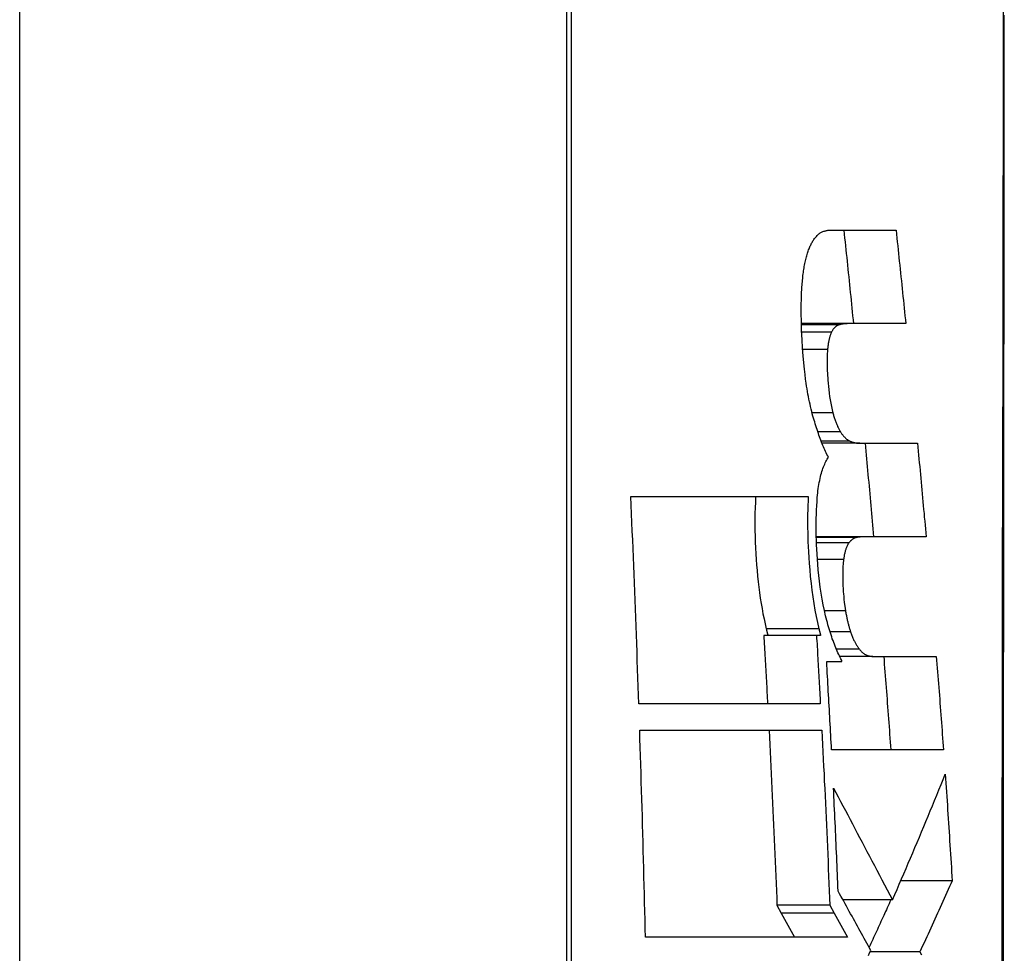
# Model space of a CAD drawing. Header units: inches. Extents: x 12 to 399, y 35 to 188.
# Tile 226 of 256: x 113.086 to 113.241, y 128.308 to 128.455. Entities that reach past the tile are written whole.
import ezdxf

# ---------------------------------------------------------------- set-up
doc = ezdxf.new("R2010")
doc.units = ezdxf.units.IN
doc.header["$MEASUREMENT"] = 0
doc.layers.add('Visible Edges(ANSI)', color=7, linetype='Continuous', lineweight=25)
doc.layers.add('Visible Tangent Edges(ANSI)', color=7, linetype='Continuous', lineweight=25)

msp = doc.modelspace()

# ---------------------------------------------------------------- linework, layer by layer
at = {"layer": 'Visible Edges(ANSI)'}
for p, q in [((113.08567, 127.81451), (113.08567, 128.67189)), ((113.21329, 128.42148), (113.2237, 128.42148)), ((113.21622, 128.40678), (113.2088, 128.40678)), ((113.22522, 128.40678), (113.21622, 128.40678)), ((113.21797, 128.38793), (113.21204, 128.38793)), ((113.21797, 128.38793), (113.22707, 128.38793)), ((113.18193, 128.37953), (113.20986, 128.37953)), ((113.21905, 128.37322), (113.21114, 128.37322)), ((113.22843, 128.37322), (113.21905, 128.37322)), ((113.21117, 128.35768), (113.20287, 128.35768)), ((113.21181, 128.35768), (113.21117, 128.35768)), ((113.22006, 128.35437), (113.21482, 128.35437)), ((113.22006, 128.35437), (113.23003, 128.35437)), ((113.21277, 128.35355), (113.21515, 128.35355)), ((113.21515, 128.35355), (113.21514, 128.35375)), ((113.21177, 128.34692), (113.18319, 128.34692)), ((113.18333, 128.34278), (113.21199, 128.34278)), ((113.23116, 128.33967), (113.21354, 128.33967)), ((113.23253, 128.31905), (113.22445, 128.31905)), ((113.21326, 128.31518), (113.20494, 128.31518)), ((113.20494, 128.31518), (113.20562, 128.31395)), ((113.21326, 128.31518), (113.21394, 128.31395)), ((113.22314, 128.31605), (113.21533, 128.31605)), ((113.20562, 128.31395), (113.2077, 128.31016)), ((113.21394, 128.31395), (113.21603, 128.31016)), ((113.21603, 128.31016), (113.18423, 128.31016)), ((113.22745, 128.30787), (113.21963, 128.30787))]:
    msp.add_line(p, q, dxfattribs=at)
at = {"layer": 'Visible Edges(ANSI)', "flags": 128}
for points in [[(113.24061, 128.29577), (113.24061, 128.31291), (113.24062, 128.32987), (113.24064, 128.34669), (113.24065, 128.36331), (113.24067, 128.37965), (113.24068, 128.39567), (113.2407, 128.41129), (113.24071, 128.42647), (113.24073, 128.44115), (113.24075, 128.45536)], [(113.21076, 128.42004), (113.21086, 128.42017), (113.21095, 128.42029), (113.21105, 128.42041), (113.21115, 128.42052), (113.21125, 128.42063), (113.21135, 128.42072), (113.21145, 128.42081), (113.21155, 128.4209), (113.21166, 128.42098), (113.21176, 128.42105), (113.21187, 128.42111), (113.21198, 128.42117), (113.21208, 128.42122), (113.21219, 128.42127), (113.2123, 128.42132), (113.21241, 128.42135), (113.21252, 128.42138), (113.21263, 128.42141), (113.21274, 128.42144), (113.21285, 128.42145), (113.21296, 128.42147), (113.21307, 128.42148), (113.21318, 128.42148), (113.21329, 128.42148)], [(113.21548, 128.42148), (113.21554, 128.42087), (113.2156, 128.42026), (113.21567, 128.41965), (113.21573, 128.41904), (113.21579, 128.41842), (113.21586, 128.41781), (113.21592, 128.4172), (113.21598, 128.41659), (113.21605, 128.41597), (113.21611, 128.41536), (113.21617, 128.41475), (113.21624, 128.41414), (113.2163, 128.41352), (113.21636, 128.41291), (113.21642, 128.4123), (113.21649, 128.41168), (113.21655, 128.41107), (113.21661, 128.41046), (113.21667, 128.40984), (113.21673, 128.40923), (113.2168, 128.40862), (113.21686, 128.408), (113.21692, 128.40739), (113.21698, 128.40678)], [(113.2237, 128.42148), (113.22377, 128.42087), (113.22383, 128.42026), (113.22389, 128.41965), (113.22396, 128.41904), (113.22402, 128.41842), (113.22409, 128.41781), (113.22415, 128.4172), (113.22421, 128.41659), (113.22428, 128.41597), (113.22434, 128.41536), (113.2244, 128.41475), (113.22447, 128.41414), (113.22453, 128.41352), (113.22459, 128.41291), (113.22466, 128.4123), (113.22472, 128.41168), (113.22478, 128.41107), (113.22485, 128.41046), (113.22491, 128.40984), (113.22497, 128.40923), (113.22503, 128.40862), (113.2251, 128.408), (113.22516, 128.40739), (113.22522, 128.40678)], [(113.20929, 128.416), (113.20934, 128.41622), (113.20938, 128.41645), (113.20943, 128.41666), (113.20948, 128.41687), (113.20953, 128.41708), (113.20958, 128.41728), (113.20964, 128.41747), (113.20969, 128.41767), (113.20975, 128.41785), (113.20981, 128.41803), (113.20987, 128.41821), (113.20993, 128.41838), (113.20999, 128.41854), (113.21006, 128.4187), (113.21012, 128.41886), (113.21019, 128.41901), (113.21026, 128.41915), (113.21033, 128.41929), (113.2104, 128.41943), (113.21047, 128.41956), (113.21054, 128.41968), (113.21061, 128.41981), (113.21069, 128.41992), (113.21076, 128.42004)], [(113.20877, 128.40978), (113.20877, 128.41007), (113.20878, 128.41035), (113.20878, 128.41064), (113.20879, 128.41092), (113.2088, 128.4112), (113.20881, 128.41148), (113.20883, 128.41176), (113.20884, 128.41203), (113.20886, 128.4123), (113.20887, 128.41257), (113.20889, 128.41283), (113.20891, 128.41309), (113.20894, 128.41335), (113.20896, 128.41361), (113.20899, 128.41386), (113.20901, 128.41411), (113.20904, 128.41436), (113.20907, 128.4146), (113.2091, 128.41484), (113.20914, 128.41508), (113.20917, 128.41531), (113.20921, 128.41554), (113.20925, 128.41577), (113.20929, 128.416)], [(113.21061, 128.39223), (113.21051, 128.39259), (113.21042, 128.39296), (113.21032, 128.39333), (113.21023, 128.39371), (113.21015, 128.39409), (113.21006, 128.39448), (113.20998, 128.39488), (113.2099, 128.39528), (113.20982, 128.39568), (113.20975, 128.39609), (113.20968, 128.39651), (113.20961, 128.39693), (113.20954, 128.39742), (113.20945, 128.39803), (113.20936, 128.39876), (113.20926, 128.39961), (113.20917, 128.40059), (113.20907, 128.4017), (113.20898, 128.40293), (113.2089, 128.40429), (113.20883, 128.40568), (113.20879, 128.40706), (113.20877, 128.40843), (113.20877, 128.40978)], [(113.21622, 128.40678), (113.21616, 128.40678), (113.2161, 128.40678), (113.21603, 128.40678), (113.21597, 128.40677), (113.21591, 128.40677), (113.21584, 128.40677), (113.21578, 128.40676), (113.21572, 128.40676), (113.21565, 128.40675), (113.21559, 128.40674), (113.21552, 128.40674), (113.21546, 128.40673), (113.2154, 128.40672), (113.21533, 128.40671), (113.21527, 128.4067), (113.21521, 128.40669), (113.21514, 128.40668), (113.21508, 128.40667), (113.21502, 128.40665), (113.21496, 128.40664), (113.21489, 128.40662), (113.21483, 128.40661), (113.21477, 128.40659), (113.21471, 128.40657)], [(113.21354, 128.40543), (113.2135, 128.40535), (113.21346, 128.40527), (113.21343, 128.40519), (113.21339, 128.4051), (113.21336, 128.40501), (113.21333, 128.40491), (113.21329, 128.40481), (113.21326, 128.40471), (113.21323, 128.40461), (113.2132, 128.4045), (113.21317, 128.40439), (113.21315, 128.40427), (113.21312, 128.40415), (113.21309, 128.40403), (113.21307, 128.40391), (113.21305, 128.40378), (113.21303, 128.40365), (113.21301, 128.40352), (113.21299, 128.40339), (113.21297, 128.40325), (113.21295, 128.40312), (113.21293, 128.40297), (113.21292, 128.40283), (113.2129, 128.40269)], [(113.21471, 128.40657), (113.21465, 128.40655), (113.2146, 128.40654), (113.21455, 128.40651), (113.2145, 128.40649), (113.21444, 128.40646), (113.21439, 128.40644), (113.21434, 128.40641), (113.21429, 128.40637), (113.21424, 128.40634), (113.21419, 128.4063), (113.21414, 128.40625), (113.21409, 128.40621), (113.21404, 128.40616), (113.21399, 128.40611), (113.21394, 128.40606), (113.2139, 128.406), (113.21385, 128.40594), (113.2138, 128.40588), (113.21376, 128.40581), (113.21371, 128.40574), (113.21367, 128.40567), (113.21362, 128.4056), (113.21358, 128.40552), (113.21354, 128.40543)], [(113.2129, 128.40269), (113.21288, 128.40238), (113.21286, 128.40206), (113.21284, 128.40173), (113.21284, 128.4014), (113.21283, 128.40106), (113.21283, 128.40072), (113.21284, 128.40038), (113.21285, 128.40003), (113.21286, 128.39968), (113.21287, 128.39933), (113.21289, 128.39898), (113.21291, 128.39863), (113.21294, 128.39826), (113.21297, 128.39785), (113.21301, 128.39739), (113.21305, 128.3969), (113.2131, 128.39638), (113.21317, 128.39584), (113.21324, 128.3953), (113.21332, 128.39476), (113.21341, 128.39423), (113.21351, 128.39372), (113.21362, 128.39322), (113.21374, 128.39275)], [(113.21374, 128.39275), (113.21378, 128.39259), (113.21382, 128.39244), (113.21387, 128.39229), (113.21391, 128.39214), (113.21396, 128.39199), (113.214, 128.39185), (113.21405, 128.39171), (113.2141, 128.39157), (113.21415, 128.39143), (113.2142, 128.3913), (113.21425, 128.39117), (113.2143, 128.39104), (113.21435, 128.39091), (113.2144, 128.39079), (113.21445, 128.39067), (113.2145, 128.39056), (113.21456, 128.39044), (113.21461, 128.39033), (113.21466, 128.39023), (113.21472, 128.39012), (113.21477, 128.39002), (113.21483, 128.38993), (113.21488, 128.38983), (113.21494, 128.38974)], [(113.21305, 128.38575), (113.21293, 128.38597), (113.21282, 128.38619), (113.21271, 128.38641), (113.2126, 128.38664), (113.21249, 128.38688), (113.21238, 128.38712), (113.21228, 128.38736), (113.21217, 128.38761), (113.21206, 128.38787), (113.21196, 128.38813), (113.21186, 128.3884), (113.21176, 128.38867), (113.21166, 128.38894), (113.21156, 128.38922), (113.21146, 128.3895), (113.21136, 128.38979), (113.21126, 128.39008), (113.21117, 128.39038), (113.21107, 128.39067), (113.21098, 128.39098), (113.21089, 128.39129), (113.21079, 128.3916), (113.2107, 128.39191), (113.21061, 128.39223)], [(113.21494, 128.38974), (113.215, 128.38965), (113.21506, 128.38956), (113.21512, 128.38947), (113.21518, 128.38938), (113.21524, 128.3893), (113.2153, 128.38922), (113.21536, 128.38915), (113.21542, 128.38908), (113.21548, 128.38901), (113.21555, 128.38894), (113.21561, 128.38888), (113.21567, 128.38882), (113.21573, 128.38876), (113.21579, 128.3887), (113.21585, 128.38865), (113.21591, 128.3886), (113.21598, 128.38855), (113.21604, 128.38851), (113.2161, 128.38846), (113.21616, 128.38843), (113.21622, 128.38839), (113.21628, 128.38835), (113.21635, 128.38832), (113.21641, 128.38829)], [(113.21641, 128.38829), (113.21647, 128.38826), (113.21654, 128.38823), (113.21661, 128.38821), (113.21667, 128.38818), (113.21674, 128.38816), (113.2168, 128.38813), (113.21687, 128.38811), (113.21693, 128.38809), (113.217, 128.38807), (113.21706, 128.38805), (113.21713, 128.38804), (113.21719, 128.38802), (113.21726, 128.38801), (113.21732, 128.38799), (113.21739, 128.38798), (113.21745, 128.38797), (113.21752, 128.38796), (113.21758, 128.38795), (113.21765, 128.38795), (113.21771, 128.38794), (113.21777, 128.38794), (113.21784, 128.38793), (113.2179, 128.38793), (113.21797, 128.38793)], [(113.21882, 128.38793), (113.21887, 128.38732), (113.21893, 128.38671), (113.21899, 128.38609), (113.21905, 128.38548), (113.2191, 128.38487), (113.21916, 128.38426), (113.21922, 128.38364), (113.21927, 128.38303), (113.21933, 128.38242), (113.21939, 128.3818), (113.21944, 128.38119), (113.2195, 128.38058), (113.21956, 128.37997), (113.21961, 128.37935), (113.21967, 128.37874), (113.21972, 128.37813), (113.21978, 128.37751), (113.21983, 128.3769), (113.21989, 128.37629), (113.21994, 128.37568), (113.22, 128.37506), (113.22005, 128.37445), (113.22011, 128.37384), (113.22016, 128.37322)], [(113.22707, 128.38793), (113.22713, 128.38732), (113.22719, 128.38671), (113.22725, 128.38609), (113.2273, 128.38548), (113.22736, 128.38487), (113.22742, 128.38426), (113.22748, 128.38364), (113.22753, 128.38303), (113.22759, 128.38242), (113.22765, 128.3818), (113.2277, 128.38119), (113.22776, 128.38058), (113.22782, 128.37997), (113.22787, 128.37935), (113.22793, 128.37874), (113.22799, 128.37813), (113.22804, 128.37751), (113.2281, 128.3769), (113.22815, 128.37629), (113.22821, 128.37568), (113.22826, 128.37506), (113.22832, 128.37445), (113.22837, 128.37384), (113.22843, 128.37322)], [(113.21129, 128.37939), (113.21133, 128.37975), (113.21136, 128.38011), (113.2114, 128.38046), (113.21145, 128.3808), (113.2115, 128.38113), (113.21155, 128.38146), (113.21161, 128.38177), (113.21167, 128.38208), (113.21173, 128.38238), (113.2118, 128.38268), (113.21187, 128.38296), (113.21195, 128.38323), (113.21202, 128.38349), (113.21211, 128.38374), (113.21219, 128.38398), (113.21228, 128.38422), (113.21236, 128.38444), (113.21246, 128.38465), (113.21255, 128.38486), (113.21265, 128.38505), (113.21274, 128.38524), (113.21284, 128.38542), (113.21294, 128.38559), (113.21305, 128.38575)], [(113.18319, 128.34692), (113.18314, 128.34828), (113.1831, 128.34964), (113.18305, 128.351), (113.183, 128.35236), (113.18295, 128.35372), (113.1829, 128.35508), (113.18285, 128.35643), (113.1828, 128.35779), (113.18275, 128.35915), (113.1827, 128.36051), (113.18265, 128.36187), (113.1826, 128.36323), (113.18255, 128.36459), (113.18249, 128.36595), (113.18244, 128.36731), (113.18238, 128.36866), (113.18233, 128.37002), (113.18227, 128.37138), (113.18222, 128.37274), (113.18216, 128.3741), (113.18211, 128.37546), (113.18205, 128.37682), (113.18199, 128.37818), (113.18193, 128.37953)], [(113.20158, 128.37953), (113.20154, 128.37867), (113.2015, 128.37779), (113.20148, 128.37691), (113.20147, 128.37601), (113.20147, 128.37511), (113.20148, 128.3742), (113.2015, 128.37329), (113.20153, 128.37237), (113.20157, 128.37145), (113.20162, 128.37054), (113.20167, 128.36965), (113.20174, 128.36877), (113.20181, 128.36789), (113.20189, 128.36701), (113.20199, 128.36614), (113.20209, 128.36528), (113.2022, 128.36442), (113.20232, 128.36357), (113.20245, 128.36273), (113.20259, 128.3619), (113.20274, 128.36108), (113.2029, 128.36028), (113.20307, 128.3595), (113.20325, 128.35873)], [(113.20986, 128.37953), (113.20983, 128.37885), (113.2098, 128.37816), (113.20978, 128.37746), (113.20977, 128.37675), (113.20976, 128.37604), (113.20976, 128.37533), (113.20976, 128.37461), (113.20978, 128.37389), (113.20979, 128.37316), (113.20982, 128.37244), (113.20985, 128.37168), (113.20989, 128.37085), (113.20995, 128.36995), (113.21001, 128.369), (113.2101, 128.368), (113.21019, 128.36696), (113.21031, 128.36588), (113.21044, 128.3648), (113.21059, 128.36374), (113.21075, 128.3627), (113.21093, 128.36167), (113.21112, 128.36067), (113.21133, 128.35969), (113.21155, 128.35873)], [(113.21261, 128.36074), (113.21241, 128.36161), (113.21222, 128.3625), (113.21205, 128.36341), (113.2119, 128.36434), (113.21176, 128.36529), (113.21164, 128.36622), (113.21153, 128.36713), (113.21144, 128.36802), (113.21137, 128.36888), (113.2113, 128.36971), (113.21125, 128.37049), (113.21121, 128.37124), (113.21118, 128.37194), (113.21115, 128.37264), (113.21114, 128.37334), (113.21112, 128.37403), (113.21112, 128.37472), (113.21112, 128.37541), (113.21113, 128.37609), (113.21115, 128.37677), (113.21117, 128.37744), (113.21121, 128.3781), (113.21125, 128.37875), (113.21129, 128.37939)], [(113.21757, 128.37312), (113.21751, 128.37311), (113.21745, 128.3731), (113.21739, 128.37309), (113.21734, 128.37307), (113.21728, 128.37305), (113.21722, 128.37303), (113.21717, 128.37301), (113.21711, 128.37298), (113.21706, 128.37296), (113.217, 128.37293), (113.21695, 128.37289), (113.21689, 128.37286), (113.21684, 128.37282), (113.21678, 128.37278), (113.21673, 128.37274), (113.21667, 128.3727), (113.21662, 128.37265), (113.21657, 128.3726), (113.21652, 128.37255), (113.21646, 128.37249), (113.21641, 128.37243), (113.21636, 128.37237), (113.21631, 128.37231), (113.21626, 128.37224)], [(113.21905, 128.37322), (113.21899, 128.37322), (113.21893, 128.37322), (113.21887, 128.37322), (113.2188, 128.37322), (113.21874, 128.37322), (113.21868, 128.37322), (113.21862, 128.37321), (113.21856, 128.37321), (113.21849, 128.37321), (113.21843, 128.37321), (113.21837, 128.3732), (113.21831, 128.3732), (113.21825, 128.37319), (113.21818, 128.37319), (113.21812, 128.37318), (113.21806, 128.37318), (113.218, 128.37317), (113.21794, 128.37316), (113.21787, 128.37316), (113.21781, 128.37315), (113.21775, 128.37314), (113.21769, 128.37314), (113.21763, 128.37313), (113.21757, 128.37312)], [(113.21626, 128.37224), (113.21621, 128.37217), (113.21617, 128.37211), (113.21612, 128.37203), (113.21608, 128.37196), (113.21604, 128.37188), (113.216, 128.37179), (113.21596, 128.3717), (113.21592, 128.37161), (113.21588, 128.37152), (113.21584, 128.37142), (113.2158, 128.37131), (113.21577, 128.3712), (113.21573, 128.37109), (113.2157, 128.37098), (113.21567, 128.37086), (113.21564, 128.37074), (113.21561, 128.37061), (113.21558, 128.37048), (113.21555, 128.37035), (113.21552, 128.37022), (113.2155, 128.37008), (113.21547, 128.36994), (113.21545, 128.3698), (113.21543, 128.36965)], [(113.21543, 128.36965), (113.2154, 128.3694), (113.21537, 128.36914), (113.21535, 128.36888), (113.21533, 128.3686), (113.21532, 128.36833), (113.21531, 128.36805), (113.2153, 128.36776), (113.2153, 128.36748), (113.2153, 128.36719), (113.2153, 128.3669), (113.2153, 128.36661), (113.21531, 128.36631), (113.21532, 128.36602), (113.21533, 128.36572), (113.21534, 128.36543), (113.21536, 128.36513), (113.21538, 128.36483), (113.21539, 128.36454), (113.21542, 128.36421), (113.21545, 128.36383), (113.21549, 128.3634), (113.21555, 128.36288), (113.21564, 128.36228), (113.21574, 128.36157)], [(113.21514, 128.35375), (113.21502, 128.35398), (113.2149, 128.35422), (113.21478, 128.35446), (113.21466, 128.3547), (113.21455, 128.35495), (113.21443, 128.35521), (113.21432, 128.35547), (113.21421, 128.35574), (113.21409, 128.35601), (113.21398, 128.35629), (113.21388, 128.35658), (113.21377, 128.35687), (113.21366, 128.35716), (113.21356, 128.35746), (113.21346, 128.35777), (113.21335, 128.35808), (113.21325, 128.35839), (113.21316, 128.35871), (113.21306, 128.35904), (113.21297, 128.35937), (113.21288, 128.35971), (113.21278, 128.36005), (113.2127, 128.36039), (113.21261, 128.36074)], [(113.21574, 128.36157), (113.21576, 128.36142), (113.21579, 128.36127), (113.21581, 128.36112), (113.21584, 128.36097), (113.21587, 128.36082), (113.2159, 128.36067), (113.21593, 128.36053), (113.21596, 128.36038), (113.21599, 128.36024), (113.21602, 128.3601), (113.21605, 128.35996), (113.21608, 128.35982), (113.21612, 128.35968), (113.21615, 128.35954), (113.21619, 128.35941), (113.21622, 128.35928), (113.21626, 128.35914), (113.2163, 128.35901), (113.21633, 128.35888), (113.21637, 128.35876), (113.21641, 128.35863), (113.21645, 128.3585), (113.21649, 128.35838), (113.21653, 128.35826)], [(113.20325, 128.35873), (113.20326, 128.35868), (113.20327, 128.35864), (113.20328, 128.3586), (113.20329, 128.35855), (113.2033, 128.35851), (113.20331, 128.35846), (113.20332, 128.35842), (113.20334, 128.35838), (113.20335, 128.35833), (113.20336, 128.35829), (113.20337, 128.35824), (113.20338, 128.3582), (113.20339, 128.35816), (113.2034, 128.35811), (113.20341, 128.35807), (113.20342, 128.35803), (113.20344, 128.35798), (113.20345, 128.35794), (113.20346, 128.3579), (113.20347, 128.35785), (113.20348, 128.35781), (113.20349, 128.35777), (113.2035, 128.35772), (113.20351, 128.35768)], [(113.21155, 128.35873), (113.21156, 128.35868), (113.21157, 128.35864), (113.21158, 128.3586), (113.21159, 128.35855), (113.2116, 128.35851), (113.21161, 128.35846), (113.21162, 128.35842), (113.21164, 128.35838), (113.21165, 128.35833), (113.21166, 128.35829), (113.21167, 128.35824), (113.21168, 128.3582), (113.21169, 128.35816), (113.2117, 128.35811), (113.21171, 128.35807), (113.21172, 128.35803), (113.21173, 128.35798), (113.21175, 128.35794), (113.21176, 128.3579), (113.21177, 128.35785), (113.21178, 128.35781), (113.21179, 128.35777), (113.2118, 128.35772), (113.21181, 128.35768)], [(113.20287, 128.35768), (113.20289, 128.35723), (113.20292, 128.35678), (113.20294, 128.35634), (113.20297, 128.35589), (113.203, 128.35544), (113.20302, 128.35499), (113.20305, 128.35454), (113.20307, 128.35409), (113.2031, 128.35364), (113.20312, 128.3532), (113.20315, 128.35275), (113.20317, 128.3523), (113.2032, 128.35185), (113.20322, 128.3514), (113.20325, 128.35095), (113.20327, 128.35051), (113.2033, 128.35006), (113.20332, 128.34961), (113.20335, 128.34916), (113.20337, 128.34871), (113.20339, 128.34826), (113.20342, 128.34782), (113.20344, 128.34737), (113.20347, 128.34692)], [(113.21117, 128.35768), (113.21119, 128.35723), (113.21122, 128.35678), (113.21125, 128.35634), (113.21127, 128.35589), (113.2113, 128.35544), (113.21132, 128.35499), (113.21135, 128.35454), (113.21138, 128.35409), (113.2114, 128.35364), (113.21143, 128.3532), (113.21145, 128.35275), (113.21148, 128.3523), (113.2115, 128.35185), (113.21153, 128.3514), (113.21155, 128.35095), (113.21158, 128.35051), (113.2116, 128.35006), (113.21163, 128.34961), (113.21165, 128.34916), (113.21168, 128.34871), (113.2117, 128.34826), (113.21173, 128.34782), (113.21175, 128.34737), (113.21177, 128.34692)], [(113.21653, 128.35826), (113.21658, 128.35811), (113.21663, 128.35796), (113.21668, 128.35782), (113.21673, 128.35768), (113.21679, 128.35754), (113.21684, 128.3574), (113.2169, 128.35727), (113.21696, 128.35715), (113.21701, 128.35702), (113.21707, 128.3569), (113.21713, 128.35679), (113.21719, 128.35667), (113.21725, 128.35656), (113.21731, 128.35645), (113.21737, 128.35635), (113.21743, 128.35624), (113.21749, 128.35614), (113.21755, 128.35605), (113.21761, 128.35595), (113.21767, 128.35586), (113.21773, 128.35577), (113.21779, 128.35568), (113.21786, 128.3556), (113.21792, 128.35551)], [(113.21792, 128.35551), (113.21801, 128.3554), (113.21809, 128.3553), (113.21818, 128.3552), (113.21827, 128.35511), (113.21836, 128.35503), (113.21845, 128.35495), (113.21854, 128.35488), (113.21863, 128.35481), (113.21872, 128.35475), (113.21881, 128.3547), (113.2189, 128.35465), (113.21899, 128.35461), (113.21908, 128.35457), (113.21917, 128.35453), (113.21926, 128.3545), (113.21935, 128.35447), (113.21944, 128.35445), (113.21953, 128.35443), (113.21962, 128.35441), (113.21971, 128.3544), (113.2198, 128.35439), (113.21989, 128.35438), (113.21997, 128.35438), (113.22006, 128.35437)], [(113.22175, 128.35437), (113.2218, 128.35376), (113.22185, 128.35315), (113.2219, 128.35254), (113.22194, 128.35192), (113.22199, 128.35131), (113.22204, 128.3507), (113.22209, 128.35009), (113.22213, 128.34947), (113.22218, 128.34886), (113.22223, 128.34825), (113.22228, 128.34764), (113.22232, 128.34702), (113.22237, 128.34641), (113.22241, 128.3458), (113.22246, 128.34519), (113.22251, 128.34457), (113.22255, 128.34396), (113.2226, 128.34335), (113.22264, 128.34273), (113.22269, 128.34212), (113.22273, 128.34151), (113.22278, 128.34089), (113.22282, 128.34028), (113.22287, 128.33967)], [(113.23003, 128.35437), (113.23008, 128.35376), (113.23013, 128.35315), (113.23018, 128.35254), (113.23023, 128.35192), (113.23028, 128.35131), (113.23033, 128.3507), (113.23038, 128.35009), (113.23042, 128.34947), (113.23047, 128.34886), (113.23052, 128.34825), (113.23057, 128.34764), (113.23061, 128.34702), (113.23066, 128.34641), (113.23071, 128.3458), (113.23075, 128.34519), (113.2308, 128.34457), (113.23085, 128.34396), (113.23089, 128.34335), (113.23094, 128.34273), (113.23098, 128.34212), (113.23103, 128.34151), (113.23107, 128.34089), (113.23112, 128.34028), (113.23116, 128.33967)], [(113.21354, 128.33967), (113.21351, 128.34025), (113.21348, 128.34083), (113.21345, 128.3414), (113.21341, 128.34198), (113.21338, 128.34256), (113.21335, 128.34314), (113.21332, 128.34372), (113.21329, 128.34429), (113.21326, 128.34487), (113.21323, 128.34545), (113.21319, 128.34603), (113.21316, 128.34661), (113.21313, 128.34719), (113.2131, 128.34776), (113.21307, 128.34834), (113.21303, 128.34892), (113.213, 128.3495), (113.21297, 128.35008), (113.21294, 128.35066), (113.2129, 128.35123), (113.21287, 128.35181), (113.21284, 128.35239), (113.2128, 128.35297), (113.21277, 128.35355)], [(113.18423, 128.31016), (113.1842, 128.31152), (113.18416, 128.31288), (113.18413, 128.31424), (113.1841, 128.3156), (113.18407, 128.31696), (113.18403, 128.31832), (113.184, 128.31968), (113.18396, 128.32104), (113.18393, 128.3224), (113.18389, 128.32376), (113.18385, 128.32512), (113.18382, 128.32648), (113.18378, 128.32784), (113.18374, 128.3292), (113.1837, 128.33056), (113.18366, 128.33191), (113.18362, 128.33327), (113.18358, 128.33463), (113.18354, 128.33599), (113.1835, 128.33735), (113.18346, 128.33871), (113.18341, 128.34006), (113.18337, 128.34142), (113.18333, 128.34278)], [(113.20369, 128.34278), (113.20374, 128.34163), (113.2038, 128.34048), (113.20386, 128.33933), (113.20392, 128.33818), (113.20398, 128.33703), (113.20403, 128.33588), (113.20409, 128.33473), (113.20414, 128.33358), (113.2042, 128.33243), (113.20425, 128.33128), (113.2043, 128.33013), (113.20436, 128.32898), (113.20441, 128.32784), (113.20446, 128.32669), (113.20451, 128.32554), (113.20456, 128.32439), (113.20461, 128.32323), (113.20466, 128.32208), (113.20471, 128.32093), (113.20476, 128.31978), (113.2048, 128.31863), (113.20485, 128.31748), (113.2049, 128.31633), (113.20494, 128.31518)], [(113.21199, 128.34278), (113.21205, 128.34163), (113.21211, 128.34048), (113.21217, 128.33933), (113.21223, 128.33818), (113.21229, 128.33703), (113.21235, 128.33588), (113.2124, 128.33473), (113.21246, 128.33358), (113.21251, 128.33243), (113.21257, 128.33128), (113.21262, 128.33013), (113.21267, 128.32898), (113.21273, 128.32783), (113.21278, 128.32668), (113.21283, 128.32553), (113.21288, 128.32438), (113.21293, 128.32323), (113.21298, 128.32208), (113.21303, 128.32093), (113.21308, 128.31978), (113.21313, 128.31863), (113.21317, 128.31748), (113.21322, 128.31633), (113.21326, 128.31518)], [(113.22314, 128.31605), (113.2235, 128.31687), (113.22385, 128.31769), (113.22421, 128.31851), (113.22457, 128.31933), (113.22492, 128.32015), (113.22528, 128.32097), (113.22563, 128.3218), (113.22598, 128.32262), (113.22633, 128.32344), (113.22668, 128.32427), (113.22703, 128.32509), (113.22738, 128.32592), (113.22772, 128.32674), (113.22807, 128.32757), (113.22841, 128.32839), (113.22875, 128.32922), (113.22909, 128.33004), (113.22943, 128.33087), (113.22977, 128.3317), (113.23011, 128.33252), (113.23044, 128.33335), (113.23078, 128.33418), (113.23111, 128.335), (113.23144, 128.33583)], [(113.23144, 128.33583), (113.23149, 128.33513), (113.23154, 128.33443), (113.23158, 128.33373), (113.23163, 128.33303), (113.23168, 128.33234), (113.23173, 128.33164), (113.23178, 128.33094), (113.23182, 128.33024), (113.23187, 128.32954), (113.23192, 128.32884), (113.23196, 128.32814), (113.23201, 128.32744), (113.23205, 128.32674), (113.2321, 128.32605), (113.23214, 128.32535), (113.23219, 128.32465), (113.23223, 128.32395), (113.23228, 128.32325), (113.23232, 128.32255), (113.23236, 128.32185), (113.23241, 128.32115), (113.23245, 128.32045), (113.23249, 128.31975), (113.23253, 128.31905)], [(113.21384, 128.33365), (113.21422, 128.33294), (113.21459, 128.33224), (113.21496, 128.33153), (113.21533, 128.33082), (113.21571, 128.33012), (113.21608, 128.32941), (113.21645, 128.3287), (113.21683, 128.32799), (113.2172, 128.32728), (113.21758, 128.32656), (113.21796, 128.32585), (113.21834, 128.32513), (113.21872, 128.3244), (113.21911, 128.32367), (113.21949, 128.32294), (113.21988, 128.3222), (113.22028, 128.32146), (113.22067, 128.32071), (113.22107, 128.31995), (113.22148, 128.31919), (113.22189, 128.31841), (113.2223, 128.31763), (113.22272, 128.31685), (113.22314, 128.31605)], [(113.21458, 128.3174), (113.21455, 128.31807), (113.21453, 128.31875), (113.2145, 128.31943), (113.21447, 128.32011), (113.21444, 128.32078), (113.21441, 128.32146), (113.21438, 128.32214), (113.21435, 128.32282), (113.21432, 128.32349), (113.21429, 128.32417), (113.21426, 128.32485), (113.21423, 128.32553), (113.2142, 128.3262), (113.21417, 128.32688), (113.21414, 128.32756), (113.2141, 128.32824), (113.21407, 128.32891), (113.21404, 128.32959), (113.21401, 128.33027), (113.21397, 128.33094), (113.21394, 128.33162), (113.21391, 128.3323), (113.21388, 128.33298), (113.21384, 128.33365)], [(113.23253, 128.31905), (113.23233, 128.31858), (113.23212, 128.31812), (113.23191, 128.31765), (113.2317, 128.31718), (113.23149, 128.31672), (113.23129, 128.31625), (113.23108, 128.31578), (113.23087, 128.31532), (113.23065, 128.31485), (113.23044, 128.31438), (113.23023, 128.31392), (113.23002, 128.31345), (113.22981, 128.31299), (113.2296, 128.31252), (113.22938, 128.31205), (113.22917, 128.31159), (113.22896, 128.31112), (113.22874, 128.31066), (113.22853, 128.31019), (113.22831, 128.30973), (113.2281, 128.30926), (113.22788, 128.3088), (113.22767, 128.30833), (113.22745, 128.30787)], [(113.21973, 128.30807), (113.21952, 128.30845), (113.21931, 128.30883), (113.2191, 128.3092), (113.21889, 128.30958), (113.21868, 128.30996), (113.21847, 128.31035), (113.21826, 128.31073), (113.21805, 128.31112), (113.21783, 128.3115), (113.21762, 128.31189), (113.21741, 128.31228), (113.21719, 128.31266), (113.21698, 128.31305), (113.21676, 128.31345), (113.21654, 128.31384), (113.21633, 128.31423), (113.21611, 128.31462), (113.21589, 128.31502), (113.21568, 128.31541), (113.21546, 128.31581), (113.21524, 128.3162), (113.21502, 128.3166), (113.2148, 128.317), (113.21458, 128.3174)], [(113.22288, 128.31605), (113.22274, 128.31574), (113.2226, 128.31542), (113.22246, 128.31511), (113.22231, 128.3148), (113.22217, 128.31449), (113.22203, 128.31418), (113.22189, 128.31386), (113.22175, 128.31355), (113.22161, 128.31324), (113.22146, 128.31293), (113.22132, 128.31262), (113.22118, 128.3123), (113.22104, 128.31199), (113.22089, 128.31168), (113.22075, 128.31137), (113.22061, 128.31106), (113.22046, 128.31074), (113.22032, 128.31043), (113.22017, 128.31012), (113.22003, 128.30981), (113.21989, 128.3095), (113.21974, 128.30919), (113.2196, 128.30888), (113.21945, 128.30857)], [(113.21936, 128.30729), (113.21954, 128.30768), (113.21973, 128.30807)], [(113.22745, 128.30787), (113.22772, 128.30738)]]:
    msp.add_lwpolyline(points, dxfattribs=at)
at = {"layer": 'Visible Tangent Edges(ANSI)'}
for p, q in [((113.21471, 128.40657), (113.2088, 128.40657)), ((113.21354, 128.40543), (113.20884, 128.40543)), ((113.2129, 128.40269), (113.20899, 128.40269)), ((113.21374, 128.39275), (113.21047, 128.39275)), ((113.21494, 128.38974), (113.21138, 128.38974)), ((113.21641, 128.38829), (113.2119, 128.38829)), ((113.21757, 128.37312), (113.21114, 128.37312)), ((113.21626, 128.37224), (113.21117, 128.37224)), ((113.21543, 128.36965), (113.21131, 128.36965)), ((113.21574, 128.36157), (113.21242, 128.36157)), ((113.21155, 128.35873), (113.20325, 128.35873)), ((113.21653, 128.35826), (113.2133, 128.35826)), ((113.21792, 128.35551), (113.2143, 128.35551)), ((113.21394, 128.31395), (113.20562, 128.31395))]:
    msp.add_line(p, q, dxfattribs=at)
at = {"layer": 'Visible Tangent Edges(ANSI)', "flags": 128}
for points in [[(113.17163, 128.65279), (113.17165, 128.61984), (113.17168, 128.58653), (113.1717, 128.55291), (113.17173, 128.519), (113.17175, 128.48485), (113.17177, 128.45049), (113.17179, 128.41598), (113.1718, 128.38134), (113.17181, 128.34663), (113.17182, 128.31188), (113.17183, 128.27715), (113.17183, 128.24242), (113.17183, 128.2077), (113.17182, 128.173), (113.17181, 128.13834), (113.1718, 128.10376), (113.17179, 128.0693), (113.17177, 128.03501)], [(113.1726, 128.03556), (113.17259, 128.06976), (113.17259, 128.10412), (113.17259, 128.1386), (113.17258, 128.17318), (113.17258, 128.20779), (113.17258, 128.24242), (113.17258, 128.27706), (113.17258, 128.31171), (113.17258, 128.34636), (113.17259, 128.38098), (113.17259, 128.41552), (113.1726, 128.44994), (113.1726, 128.48419), (113.17261, 128.51823), (113.17261, 128.55203), (113.17261, 128.58553), (113.17261, 128.61871), (113.17262, 128.65154)], [(113.24062, 128.47207), (113.24059, 128.45588), (113.24056, 128.43895), (113.24052, 128.42135), (113.24049, 128.40313), (113.24045, 128.38434), (113.24042, 128.36506), (113.24039, 128.34535), (113.24037, 128.32532), (113.24035, 128.30504), (113.24033, 128.28455), (113.24032, 128.26391), (113.24032, 128.24318), (113.24032, 128.2224), (113.24033, 128.20171), (113.24035, 128.18118), (113.24037, 128.16088), (113.24039, 128.14087), (113.24042, 128.1212), (113.24046, 128.10195), (113.24049, 128.08317), (113.24052, 128.06494), (113.24056, 128.04737)]]:
    msp.add_lwpolyline(points, dxfattribs=at)

doc.saveas('drawing.dxf')
